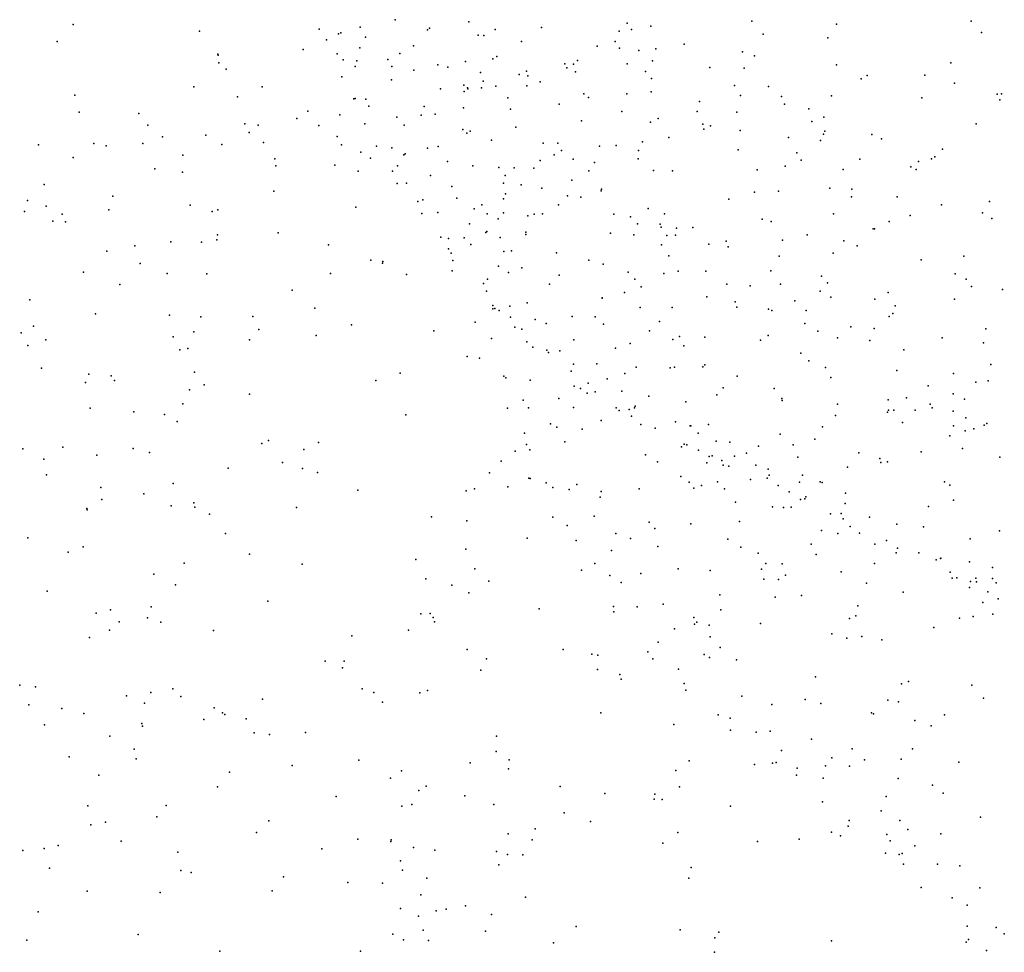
# Model space of a CAD drawing. Header units: metres. Extents: x -25 to 25, y -27.7 to 27.8.
# Tile 66 of 209: x -9 to -7.6, y -5.4 to -4. Entities that reach past the tile are written whole.
import ezdxf

# ---------------------------------------------------------------- set-up
doc = ezdxf.new("R2010")
doc.units = ezdxf.units.M

msp = doc.modelspace()

# ---------------------------------------------------------------- linework, layer by layer
for p in [(-8.4467, -4.012, -5.8286), (-8.9086, -4.0189, 4.5829), (-8.5558, -4.0254, -6.2968), (-8.4968, -4.0229, 16.5484), (-8.4004, -4.0265, 2.7581), (-8.3974, -4.0244, -7.1409), (-8.3408, -4.0152, -5.6022), (-8.303, -4.026, -5.5147), (-8.2367, -4.0231, -5.3434), (-8.1138, -4.0168, 22.0041), (-8.1075, -4.0263, 9.7975), (-8.0798, -4.0211, -7.6859), (-7.9351, -4.0142, -4.7295), (-7.8136, -4.0183, 9.1119), (-7.6203, -4.014, 24.8462), (-8.7277, -4.0286, 10.25), (-8.5453, -4.0408, -6.4397), (-8.5282, -4.0323, 4.6841), (-8.5247, -4.031, -5.0799), (-8.4892, -4.0373, -6.79), (-8.3274, -4.034, 4.1275), (-8.3195, -4.0347, 10.5472), (-8.1251, -4.0287, 21.3516), (-7.9184, -4.0328, -7.8212), (-7.8258, -4.0381, -0.4004), (-7.6053, -4.0305, -4.4303), (-8.9319, -4.0431, -5.0637), (-8.5785, -4.055, 9.3821), (-8.4975, -4.0524, -6.7112), (-8.4202, -4.0497, -7.0261), (-8.2656, -4.0433, -7.4359), (-8.1568, -4.0499, -5.0408), (-8.1309, -4.0433, -4.9685), (-8.1248, -4.0528, 16.9542), (-8.0726, -4.0538, 21.851), (-8.0322, -4.047, 5.9012), (-8.7014, -4.0613, -4.9782), (-8.7007, -4.0631, 2.7288), (-8.5301, -4.061, -6.1599), (-8.4401, -4.0607, -6.9377), (-8.3066, -4.0682, 4.4888), (-8.301, -4.065, 3.1864), (-8.0972, -4.056, -0.0784), (-7.9482, -4.0582, 23.102), (-7.931, -4.064, 20.7347), (-8.6998, -4.0737, 16.2031), (-8.6894, -4.0828, 9.8865), (-8.5212, -4.0698, -6.4989), (-8.5039, -4.0794, -6.59), (-8.5019, -4.0709, -6.0209), (-8.457, -4.0692, -5.9147), (-8.4513, -4.0791, 10.6469), (-8.3857, -4.0767, -5.1968), (-8.3709, -4.0802, -5.717), (-8.3456, -4.0719, -5.6514), (-8.2031, -4.0753, 0.0685), (-8.2006, -4.0809, -5.1298), (-8.1909, -4.0757, 15.7514), (-8.185, -4.0705, 22.4473), (-8.114, -4.0755, 5.7318), (-8.0772, -4.0711, 22.2321), (-7.9952, -4.0805, 21.1691), (-7.9457, -4.0815, -4.7026), (-7.8133, -4.0768, -5.8349), (-7.6494, -4.074, -7.9539), (-8.523, -4.0942, -6.2743), (-8.42, -4.0844, 15.4344), (-8.3243, -4.0878, 3.4926), (-8.2688, -4.0907, -7.3816), (-8.2582, -4.0858, -5.3718), (-8.2565, -4.0924, -5.2918), (-8.1877, -4.0867, 22.8991), (-8.0876, -4.0865, -7.6281), (-8.0787, -4.0964, 20.7803), (-7.7782, -4.097, -4.5556), (-7.7692, -4.0923, -7.8865), (-7.6865, -4.0914, 17.1781), (-8.7357, -4.1084, 4.7762), (-8.6375, -4.1083, 9.6895), (-8.452, -4.0984, -6.8113), (-8.3818, -4.1112, 4.7621), (-8.3484, -4.1062, 5.8924), (-8.3427, -4.1096, -7.2179), (-8.3423, -4.1111, 0.1919), (-8.323, -4.1099, 15.5739), (-8.3206, -4.1002, -5.5781), (-8.3024, -4.1076, 3.662), (-8.2579, -4.1068, 6.0568), (-8.2388, -4.1011, -5.2214), (-7.9599, -4.1063, -6.3317), (-7.9111, -4.108, -7.7794), (-7.6443, -4.1031, -0.4115), (-8.9065, -4.1205, 10.6943), (-8.6729, -4.1225, 20.5877), (-8.5062, -4.1256, -6.3645), (-8.5039, -4.1253, -6.4444), (-8.3478, -4.1149, 20.6982), (-8.285, -4.1242, 3.3401), (-8.1759, -4.1186, -4.9999), (-8.1694, -4.1235, 1.0139), (-8.1143, -4.1182, 22.7243), (-8.0792, -4.1157, 15.8513), (-7.9513, -4.1208, -5.9103), (-7.8923, -4.122, -4.629), (-7.8208, -4.1215, 22.91), (-7.691, -4.1241, -4.476), (-7.583, -4.1191, -4.391), (-7.5766, -4.1186, -7.9642), (-8.4886, -4.126, -6.1013), (-8.4845, -4.1363, -6.524), (-8.405, -4.1368, -5.8751), (-8.3487, -4.1383, 0.924), (-8.2113, -4.1331, 3.0767), (-8.0099, -4.1296, 22.8376), (-7.888, -4.1331, 17.0436), (-7.8531, -4.1397, -7.8042), (-7.5792, -4.1268, -5.2453), (-8.9, -4.1445, 2.807), (-8.8146, -4.1466, 10.3385), (-8.572, -4.1433, 2.6573), (-8.5262, -4.1485, 6.0491), (-8.4445, -4.152, -6.7165), (-8.4096, -4.1489, -6.8803), (-8.3893, -4.1475, -6.9688), (-8.2811, -4.1404, -7.3095), (-8.1216, -4.1439, -4.8782), (-8.0691, -4.1539, -7.5979), (-8.0132, -4.1438, 22.5572), (-7.9563, -4.1448, 21.7871), (-7.8316, -4.1521, -5.3383), (-8.8016, -4.1632, 10.8494), (-8.6622, -4.1615, 9.0215), (-8.6431, -4.1633, -5.0969), (-8.588, -4.154, 5.819), (-8.5562, -4.1638, 0.3276), (-8.4901, -4.1615, -6.2764), (-8.4336, -4.1635, -5.9769), (-8.2735, -4.1664, -5.2602), (-8.1793, -4.1571, 10.4853), (-8.0804, -4.1593, -6.1321), (-8.0051, -4.1619, 6.1838), (-7.9944, -4.1642, 8.8508), (-7.9941, -4.1645, 20.9687), (-7.849, -4.1582, 9.2313), (-7.6132, -4.1616, 22.68), (-8.7804, -4.1802, 6.0574), (-8.7185, -4.1776, 0.7419), (-8.6561, -4.174, 15.1803), (-8.5298, -4.1795, 5.6195), (-8.3497, -4.1698, 5.4851), (-8.344, -4.1747, -5.7076), (-8.3391, -4.1719, -7.1426), (-8.0542, -4.1813, 5.4692), (-8.0038, -4.1691, -4.7034), (-7.9517, -4.1711, 9.4594), (-7.8821, -4.1813, 5.7828), (-7.8319, -4.1764, 22.3563), (-7.83, -4.1719, 22.56), (-7.7625, -4.1766, -7.8434), (-8.9583, -4.1917, 4.7504), (-8.8793, -4.1899, 5.9342), (-8.8612, -4.1929, 4.8781), (-8.8087, -4.1898, 5.7884), (-8.6954, -4.1911, 4.9477), (-8.6358, -4.1884, 9.4999), (-8.5238, -4.1918, 5.0199), (-8.4733, -4.1933, -6.3762), (-8.4514, -4.1961, -6.1069), (-8.3848, -4.1938, 16.6865), (-8.3084, -4.1849, 4.9361), (-8.2345, -4.1891, -7.3393), (-8.2132, -4.1893, 4.1065), (-8.1536, -4.1933, 9.981), (-8.1296, -4.1926, 16.8887), (-8.0916, -4.1871, -4.8026), (-7.8362, -4.1856, 21.1062), (-7.7488, -4.1832, -4.508), (-8.9089, -4.2097, 10.985), (-8.7515, -4.2065, 5.641), (-8.4959, -4.2023, 16.5498), (-8.4341, -4.206, 6.2131), (-8.4324, -4.2043, -6.0387), (-8.4005, -4.1966, -6.814), (-8.2187, -4.2058, 6.2278), (-8.2079, -4.1998, 3.9281), (-8.0976, -4.1999, -7.5322), (-7.9545, -4.1987, 5.6043), (-7.8703, -4.203, -7.7445), (-7.6725, -4.209, -4.4405), (-7.6611, -4.1976, 22.3833), (-8.6194, -4.2116, 6.2281), (-8.6179, -4.2216, 5.3847), (-8.5331, -4.221, -5.1892), (-8.4821, -4.2107, 5.2441), (-8.4434, -4.2219, -6.5242), (-8.3717, -4.2157, -5.8297), (-8.3352, -4.2218, -7.0793), (-8.298, -4.2239, -7.1659), (-8.2385, -4.2139, -5.039), (-8.1913, -4.2121, 4.6413), (-8.1607, -4.2171, 5.2266), (-8.0979, -4.2116, -5.9065), (-7.8869, -4.2224, 1.1934), (-7.8641, -4.2135, 21.2683), (-7.7797, -4.2122, -0.3652), (-7.7069, -4.2231, 21.9669), (-7.6957, -4.2157, -6.7558), (-7.6773, -4.2117, 21.0343), (-8.7917, -4.2262, -5.1512), (-8.752, -4.231, 5.09), (-8.4998, -4.2293, 0.8713), (-8.4505, -4.2296, -6.1898), (-8.3958, -4.2357, -6.7456), (-8.2889, -4.2354, -5.2354), (-8.2761, -4.2247, -5.136), (-8.2476, -4.2253, -7.2746), (-8.169, -4.2287, -7.3962), (-8.0761, -4.2282, -4.7396), (-8.0487, -4.229, 9.7066), (-7.9272, -4.2274, -5.6656), (-7.8038, -4.2268, 21.7959), (-7.6992, -4.2268, 20.8403), (-8.9503, -4.2485, 15.9427), (-8.4438, -4.2472, -6.3247), (-8.4303, -4.2467, 10.7596), (-8.3652, -4.2513, -6.8653), (-8.2913, -4.2466, 2.6437), (-8.2661, -4.249, 20.836), (-8.1934, -4.2423, 3.575), (-8.8519, -4.2652, 16.064), (-8.6209, -4.2581, 10.813), (-8.2886, -4.2619, -5.4034), (-8.2364, -4.2538, 8.8537), (-8.1994, -4.2649, -4.9042), (-8.1801, -4.2666, -7.3297), (-8.1513, -4.2577, 4.3425), (-8.1506, -4.2551, -5.4196), (-7.9309, -4.2595, -7.6455), (-7.8968, -4.2582, 16.0372), (-7.823, -4.2539, -4.5392), (-7.7919, -4.2662, -7.7573), (-7.7913, -4.2554, -5.4623), (-7.7263, -4.2664, 17.0249), (-8.9741, -4.2714, -5.3094), (-8.9475, -4.2798, 5.0223), (-8.7409, -4.2784, 16.2222), (-8.4142, -4.2729, 0.1064), (-8.407, -4.2705, 8.8576), (-8.3584, -4.2682, -5.8966), (-8.3225, -4.2778, -5.342), (-8.2914, -4.2692, -5.484), (-8.2121, -4.2778, -6.2748), (-7.9679, -4.2696, -4.6283), (-7.6629, -4.2776, -4.4276), (-7.594, -4.273, -5.5007), (-8.9785, -4.2875, 5.5095), (-8.9247, -4.291, 20.5419), (-8.8574, -4.2847, 5.3624), (-8.7091, -4.2872, 9.1744), (-8.7011, -4.2849, 6.3371), (-8.503, -4.2812, 15.2553), (-8.4082, -4.29, -6.4459), (-8.3856, -4.2887, -6.5871), (-8.3334, -4.2832, 6.3201), (-8.3148, -4.2907, -6.9434), (-8.2912, -4.289, -5.1854), (-8.2565, -4.2936, 15.5357), (-8.2474, -4.2911, -7.1562), (-8.2354, -4.2904, -0.0296), (-8.1327, -4.291, 10.3682), (-8.1089, -4.2951, -4.7635), (-8.0836, -4.2829, -5.5806), (-8.0601, -4.2907, -0.2005), (-7.8178, -4.2904, 5.6527), (-7.7078, -4.2929, -7.7832), (-7.6038, -4.2894, -7.835), (-8.938, -4.301, 6.2306), (-8.9197, -4.3021, 0.7268), (-8.3398, -4.3048, -6.1622), (-8.2989, -4.2979, -5.7071), (-8.0988, -4.3049, -6.4831), (-8.0666, -4.3054, -7.4456), (-7.9202, -4.2981, 9.0121), (-7.9073, -4.3016, -4.5873), (-7.738, -4.3016, 21.4159), (-7.5906, -4.2975, -6.8512), (-8.7018, -4.3209, 9.652), (-8.6144, -4.318, 20.6812), (-8.3166, -4.3173, -5.8484), (-8.3151, -4.3162, -6.8531), (-8.2591, -4.3201, -5.0337), (-8.259, -4.3168, -5.6533), (-8.1379, -4.3185, 1.0821), (-8.1042, -4.3208, 2.7005), (-8.065, -4.3099, 8.9016), (-8.0569, -4.3218, 4.6935), (-8.0442, -4.3212, -4.6844), (-8.0432, -4.3112, 4.9804), (-8.0197, -4.3102, 6.354), (-7.8553, -4.3207, 5.4762), (-7.7609, -4.3122, -4.4916), (-7.7587, -4.3123, 5.8811), (-8.8203, -4.3365, 15.0952), (-8.7684, -4.331, 0.3863), (-8.7247, -4.3313, 9.8344), (-8.7024, -4.3279, 9.3828), (-8.5422, -4.335, 2.5959), (-8.381, -4.3241, -6.2066), (-8.3701, -4.3262, -6.5167), (-8.3479, -4.3252, -6.0206), (-8.3379, -4.3348, -6.6748), (-8.2958, -4.3247, -5.3371), (-8.0644, -4.3352, 4.464), (-7.9968, -4.3343, 3.0817), (-7.9716, -4.33, -7.5396), (-7.8909, -4.3286, -7.6067), (-7.803, -4.3295, -7.6844), (-7.7836, -4.3364, 6.2994), (-8.8603, -4.344, 10.2479), (-8.3702, -4.3409, -6.3714), (-8.3662, -4.3473, -6.295), (-8.2909, -4.3446, -5.7873), (-8.28, -4.3437, -5.4415), (-8.2154, -4.3467, -4.9015), (-8.0538, -4.3511, 4.0049), (-7.969, -4.3379, 9.5391), (-7.8958, -4.3512, 16.1853), (-7.8184, -4.3469, 1.3105), (-7.6306, -4.3514, 21.5377), (-8.8126, -4.3619, 2.7285), (-8.4818, -4.3573, 6.4124), (-8.465, -4.3614, -5.3529), (-8.4646, -4.3592, -5.8731), (-8.3639, -4.3576, -5.4859), (-8.2982, -4.3657, -5.1326), (-8.1688, -4.3573, -7.1974), (-8.1481, -4.3629, 16.8201), (-7.6919, -4.3564, -7.7336), (-8.8941, -4.3745, 0.5141), (-8.7739, -4.3763, 20.5999), (-8.7171, -4.3769, 6.4674), (-8.5395, -4.3763, -6.2222), (-8.4306, -4.3776, 16.6239), (-8.3649, -4.3723, -0.0013), (-8.2841, -4.3748, -6.7886), (-8.265, -4.3681, -6.8832), (-8.2115, -4.3787, -7.0584), (-8.1125, -4.3743, 9.9661), (-8.0613, -4.3763, -7.3492), (-8.0406, -4.3727, 3.4544), (-8.0008, -4.3731, -4.637), (-7.9078, -4.3723, 2.7937), (-7.6432, -4.3767, -0.188), (-8.842, -4.3918, 8.9509), (-8.32, -4.3905, -6.1674), (-8.3141, -4.3843, -6.0809), (-8.2254, -4.3915, -6.9552), (-8.1026, -4.3842, 15.8981), (-7.9708, -4.3916, 3.757), (-7.9371, -4.3941, -7.4952), (-7.8937, -4.3915, 6.4376), (-7.835, -4.3802, -7.6013), (-7.8261, -4.3895, -4.5251), (-7.6273, -4.3843, 16.9964), (-8.5946, -4.4, 16.4282), (-8.3158, -4.4016, 6.4517), (-8.1175, -4.4033, 10.1575), (-8.0937, -4.3956, -7.2681), (-7.8369, -4.4015, -0.1383), (-7.7392, -4.4037, -4.4662), (-7.6197, -4.3947, -7.733), (-7.5753, -4.3991, 20.9068), (-8.9708, -4.414, -5.4336), (-8.3064, -4.4223, -6.3527), (-8.2573, -4.4184, -5.8531), (-8.1496, -4.4113, 6.4685), (-8.1496, -4.4115, -7.1324), (-7.9996, -4.4098, -7.3855), (-7.9589, -4.4171, 4.1343), (-7.873, -4.4154, 4.784), (-7.8217, -4.4101, 20.9752), (-7.7583, -4.4131, -7.6375), (-7.6439, -4.4132, -4.4039), (-8.8768, -4.4339, 16.1112), (-8.7703, -4.4359, 9.9727), (-8.5619, -4.426, 6.5562), (-8.3065, -4.4271, -5.2456), (-8.3038, -4.4264, -6.2347), (-8.2975, -4.4293, -6.4621), (-8.282, -4.4231, -6.6267), (-8.0952, -4.425, -4.7109), (-8.0492, -4.4248, -6.6543), (-7.9562, -4.4246, 2.6434), (-7.9109, -4.4274, 3.924), (-7.906, -4.4295, -4.5655), (-7.857, -4.4295, 3.2629), (-7.7328, -4.4335, 16.3943), (-7.7293, -4.4228, 5.3774), (-8.7258, -4.4382, -5.9291), (-8.6508, -4.4381, -5.3344), (-8.5092, -4.4501, 20.8019), (-8.3318, -4.4461, 10.7877), (-8.281, -4.4388, -6.5369), (-8.246, -4.4424, -5.6567), (-8.2301, -4.4481, -6.7652), (-8.1926, -4.4379, 15.6182), (-8.1597, -4.4382, -7.0417), (-8.1477, -4.4489, -4.7723), (-8.0674, -4.4452, -0.0931), (-7.8589, -4.4478, -7.507), (-7.7378, -4.4381, 5.0869), (-8.9834, -4.4614, 0.8732), (-8.9658, -4.452, -5.7836), (-8.7358, -4.4598, 8.8128), (-8.6425, -4.4564, 2.6072), (-8.391, -4.4583, 8.9009), (-8.2748, -4.4531, -6.165), (-8.2649, -4.4563, -5.5147), (-8.0818, -4.4586, -7.1679), (-7.84, -4.4591, 0.028), (-7.7928, -4.4526, 3.1131), (-7.7592, -4.4553, 16.9012), (-7.5991, -4.4555, -7.6808), (-8.948, -4.4714, 10.356), (-8.7652, -4.4673, 0.2831), (-8.6557, -4.4713, 15.1357), (-8.5603, -4.4654, -5.5908), (-8.3085, -4.4694, -5.1783), (-8.2579, -4.4744, -6.3453), (-8.1902, -4.4712, -6.8257), (-8.1096, -4.4766, 8.9734), (-8.0483, -4.471, 9.8313), (-8.0388, -4.4668, 10.6061), (-8.0023, -4.4676, -7.3014), (-7.9223, -4.4721, 1.2987), (-7.9115, -4.4652, 9.3963), (-7.8118, -4.4688, 3.546), (-7.7655, -4.4725, 6.3919), (-7.6618, -4.4685, 5.5841), (-7.6026, -4.4757, 16.4757), (-8.9739, -4.4798, 6.3906), (-8.7558, -4.4859, 16.2674), (-8.7442, -4.484, -6.4461), (-8.2492, -4.482, -6.4313), (-8.2292, -4.4863, -6.0558), (-8.2267, -4.4896, -6.5562), (-8.2102, -4.4871, -6.6861), (-8.1306, -4.4833, -6.9761), (-8.0325, -4.4799, -7.2158), (-7.8646, -4.4906, -4.5477), (-7.7168, -4.4858, -4.4511), (-8.3436, -4.4953, 6.5991), (-8.3255, -4.4977, 16.7169), (-8.191, -4.5063, -5.8612), (-8.1571, -4.506, 10.7595), (-7.853, -4.5016, -6.83), (-7.5921, -4.5068, -7.6291), (-8.9544, -4.5122, -6.4675), (-8.8864, -4.5206, 9.0907), (-8.7348, -4.5176, -5.556), (-8.4395, -4.5192, 15.2783), (-8.1941, -4.5164, -5.7367), (-8.1172, -4.5199, -6.8418), (-8.101, -4.5108, 0.0488), (-8.0521, -4.5118, -7.1077), (-8.0459, -4.5108, 10.3443), (-8.0054, -4.5102, -4.6421), (-8.0023, -4.5074, 16.3593), (-7.8291, -4.511, 4.1367), (-7.7269, -4.5156, -7.5424), (-7.6457, -4.5199, -7.5843), (-8.8911, -4.5329, 20.5362), (-8.8541, -4.5229, 6.587), (-8.8494, -4.5296, 15.0043), (-8.4745, -4.53, 10.8469), (-8.2908, -4.5238, -5.1131), (-8.2878, -4.5258, -5.2578), (-8.2531, -4.5292, 0.0212), (-8.1699, -4.5336, -6.0094), (-8.1425, -4.5275, -6.7172), (-7.9561, -4.5236, -7.2634), (-7.8215, -4.5257, -7.4354), (-7.6135, -4.532, -4.3908), (-7.5958, -4.5305, 4.8236), (-8.742, -4.5431, 11.006), (-8.7208, -4.5358, 0.9055), (-8.6557, -4.5495, -6.5625), (-8.1898, -4.538, -6.2593), (-8.1806, -4.5412, -6.444), (-8.171, -4.5479, -6.1917), (-8.1599, -4.5461, -6.0805), (-8.1216, -4.545, -4.7709), (-7.976, -4.5405, -7.1931), (-7.9028, -4.5414, -4.5787), (-7.6817, -4.5375, 2.8975), (-7.6461, -4.5487, 3.6066), (-8.7512, -4.5634, 9.6857), (-8.263, -4.5578, -5.4042), (-8.2118, -4.5557, -4.9034), (-8.0825, -4.5522, -6.7741), (-8.0294, -4.5606, -7.0114), (-7.985, -4.5504, 9.6863), (-7.892, -4.5555, 9.2166), (-7.8914, -4.5587, -7.2882), (-7.7393, -4.5577, 0.2711), (-7.7131, -4.5548, 2.7013), (-7.6791, -4.5636, -4.4402), (-7.6295, -4.5564, 3.3409), (-8.8845, -4.5697, 0.3783), (-8.8216, -4.5747, 2.6959), (-8.2853, -4.5697, -5.1935), (-8.2556, -4.5691, -5.0181), (-8.1907, -4.5685, -5.5971), (-8.1296, -4.5689, -6.4016), (-8.1252, -4.573, -5.8153), (-8.1111, -4.5714, -6.5052), (-8.1034, -4.5688, -5.9111), (-8.1025, -4.5665, -6.6592), (-7.8119, -4.5638, 1.5001), (-7.74, -4.5751, 2.5076), (-7.7386, -4.5725, 16.5913), (-7.7313, -4.5724, -7.4571), (-7.7007, -4.5723, 4.3631), (-7.6762, -4.5689, 3.9652), (-7.6461, -4.5739, 4.5329), (-8.7778, -4.5785, 9.4681), (-8.7595, -4.5885, 6.6996), (-8.4315, -4.5793, 20.8698), (-8.151, -4.5872, -5.6893), (-8.1074, -4.5812, -6.3187), (-8.0442, -4.5892, 10.1254), (-7.8148, -4.5801, -7.3486), (-7.7186, -4.5903, 6.2944), (-7.6278, -4.5836, 3.0716), (-7.5979, -4.5913, 5.9342), (-8.261, -4.6052, -5.3357), (-8.2236, -4.592, 1.0948), (-8.2146, -4.5966, 15.7447), (-8.1782, -4.5996, 16.7715), (-8.0942, -4.5929, -6.1382), (-8.0738, -4.5982, -6.0249), (-8.0235, -4.5948, -6.7704), (-8.0225, -4.595, -6.8353), (-8.012, -4.6052, 1.2739), (-7.9973, -4.5929, -4.6541), (-7.8335, -4.5965, 2.3783), (-7.6455, -4.5947, 6.1016), (-7.629, -4.602, 2.3597), (-7.6162, -4.5991, -7.516), (-7.6016, -4.5938, 3.8294), (-8.6284, -4.6158, 8.8336), (-8.5567, -4.6187, 2.5336), (-8.2031, -4.618, -5.5034), (-7.986, -4.6167, 21.0106), (-7.9665, -4.6184, -6.9587), (-7.8943, -4.6067, 9.5195), (-7.8445, -4.6139, 6.4863), (-7.6506, -4.6093, 1.9108), (-8.9809, -4.6278, 10.3761), (-8.9238, -4.6256, 0.9428), (-8.8225, -4.6272, -6.6438), (-8.799, -4.633, 9.9902), (-8.6382, -4.6203, 16.4248), (-8.5779, -4.6288, 15.1372), (-8.2744, -4.6313, -5.1369), (-8.2581, -4.6218, 16.0266), (-8.2533, -4.6294, 15.5419), (-8.036, -4.6248, -6.1151), (-8.0322, -4.6212, -6.2839), (-8.0283, -4.6223, -5.9568), (-8.0113, -4.6299, -6.4488), (-7.9426, -4.634, 0.3218), (-7.9253, -4.6238, -7.0615), (-7.8754, -4.6221, -7.1643), (-7.7813, -4.6334, 2.2078), (-7.6918, -4.6321, -4.465), (-7.6327, -4.6273, -7.4529), (-8.9509, -4.6427, 6.516), (-8.8749, -4.6369, 9.2819), (-8.6082, -4.6474, 6.8096), (-8.2945, -4.6454, 0.121), (-8.0876, -4.6363, -5.7806), (-8.0703, -4.6466, -4.7359), (-7.9993, -4.6478, -6.0392), (-7.9962, -4.6389, 9.094), (-7.9918, -4.6381, -6.5196), (-7.978, -4.6447, -6.6066), (-7.9597, -4.6386, -6.8541), (-7.8689, -4.6396, 9.3473), (-7.7513, -4.6416, 1.7753), (-7.7497, -4.6474, -4.511), (-7.7403, -4.6467, -7.3188), (-7.5788, -4.6398, 2.6733), (-8.6864, -4.6556, 15.0235), (-8.5798, -4.6559, 10.953), (-8.5583, -4.6617, -6.7019), (-8.3115, -4.6624, 6.7499), (-7.976, -4.6512, -6.2443), (-7.9679, -4.6527, -6.3736), (-7.9293, -4.6511, 1.4115), (-7.9114, -4.657, -6.9035), (-7.7974, -4.6542, -7.2048), (-8.9469, -4.6651, 9.1479), (-8.255, -4.6698, 16.2417), (-8.2532, -4.6702, -5.257), (-8.0369, -4.6678, -5.8458), (-8.025, -4.6759, 16.6051), (-7.9841, -4.675, 9.8261), (-7.9369, -4.672, -6.1379), (-7.9129, -4.6699, -6.6914), (-7.9101, -4.6658, -6.7941), (-7.8667, -4.6759, -6.9545), (-7.8624, -4.6655, -7.0312), (-7.8369, -4.6753, 1.6462), (-7.8338, -4.6763, -4.5711), (-7.6583, -4.6751, -7.35), (-8.8689, -4.6834, 10.1626), (-8.7651, -4.6775, 8.7792), (-8.5004, -4.6873, 0.081), (-8.345, -4.6882, 15.3615), (-8.3328, -4.6853, 20.9351), (-8.2851, -4.6825, 8.9635), (-8.23, -4.6767, -5.0419), (-8.2203, -4.6834, -5.3877), (-8.1968, -4.6863, -4.9518), (-8.186, -4.6792, -5.4728), (-8.1513, -4.6889, -4.8839), (-8.0966, -4.6854, -5.6834), (-8.0179, -4.6842, -4.7027), (-8.0072, -4.6803, 10.4199), (-7.9741, -4.6853, 16.7569), (-7.8972, -4.6805, -6.4048), (-7.8815, -4.6894, -6.3353), (-7.6506, -4.6799, -6.9719), (-8.8676, -4.7006, 6.6389), (-8.8073, -4.6926, 16.3044), (-8.1525, -4.6972, 10.8055), (-7.9582, -4.7042, -4.6653), (-7.865, -4.7006, -6.2189), (-7.8589, -4.6995, -6.4901), (-7.8576, -4.6968, -6.8583), (-7.8005, -4.6915, -7.108), (-7.6456, -4.7017, -4.4549), (-8.8891, -4.7137, 0.3013), (-8.8885, -4.7155, 14.8557), (-8.7681, -4.7095, 9.7958), (-8.7356, -4.7052, 0.1665), (-8.7341, -4.7114, 20.6301), (-8.5884, -4.7122, 0.9991), (-7.9052, -4.7109, -6.0023), (-7.8895, -4.7119, 2.1221), (-7.8785, -4.7118, -6.1203), (-7.8009, -4.7062, 0.4441), (-7.6813, -4.7107, -7.2631), (-8.7131, -4.7215, -6.7432), (-8.3948, -4.7255, 2.4164), (-8.344, -4.7312, 16.6295), (-8.2206, -4.7258, -5.2296), (-8.1611, -4.7243, 2.2929), (-8.0822, -4.733, 6.6226), (-7.9525, -4.7323, -5.8906), (-7.8221, -4.7211, -6.7245), (-7.8065, -4.7205, -6.9316), (-7.8039, -4.7281, -6.4158), (-7.7661, -4.726, -4.5541), (-8.1998, -4.7381, 16.4406), (-8.0743, -4.7422, -5.6419), (-8.0224, -4.7354, -5.752), (-7.8349, -4.7453, -6.0722), (-7.7939, -4.7393, -6.7945), (-7.7267, -4.7359, -7.1288), (-7.6886, -4.7398, -4.5033), (-7.5796, -4.7456, -7.3249), (-8.9737, -4.7557, 2.7855), (-8.6904, -4.7494, 11.0243), (-8.2571, -4.756, 1.1255), (-8.1872, -4.7594, -5.0775), (-8.1301, -4.7492, -5.5159), (-8.1089, -4.7564, -4.8884), (-7.9694, -4.7574, 9.9621), (-7.8113, -4.7492, -6.9003), (-7.7803, -4.7489, -6.6453), (-7.7418, -4.7592, -6.4804), (-7.6218, -4.757, -7.2475), (-8.8946, -4.7685, 8.7015), (-8.3455, -4.7717, 15.9629), (-8.1365, -4.7738, 9.0103), (-8.0699, -4.7679, 21.0012), (-7.9505, -4.7688, -4.7033), (-7.8496, -4.7646, -5.9704), (-7.7582, -4.7646, -6.174), (-7.7259, -4.7702, -6.5795), (-8.9159, -4.776, 20.4282), (-8.6559, -4.7788, 2.4958), (-8.4172, -4.7867, 6.717), (-7.9259, -4.7777, -5.839), (-7.8424, -4.7796, -4.6269), (-7.7276, -4.7773, -6.8545), (-7.6952, -4.7769, -6.9859), (-7.6703, -4.7871, -6.4988), (-7.6642, -4.7854, -7.0749), (-7.6636, -4.785, -6.3371), (-8.7497, -4.792, 6.6923), (-8.5801, -4.7934, 8.8599), (-8.3322, -4.7999, 15.8087), (-8.1794, -4.802, -5.1758), (-8.16, -4.7924, -5.3745), (-8.0405, -4.8001, -4.837), (-7.9949, -4.8026, -6.8379), (-7.9209, -4.8007, 6.3815), (-7.9149, -4.7923, 1.5732), (-7.8915, -4.7931, 1.9302), (-7.7589, -4.7925, -6.0482), (-7.6226, -4.79, -7.1438), (-7.5894, -4.7983, -4.4561), (-8.7932, -4.8077, 9.9817), (-8.4028, -4.8146, -6.7989), (-8.1389, -4.8097, -5.016), (-8.0941, -4.8067, 0.4172), (-7.9177, -4.8151, -5.7796), (-7.8966, -4.8154, -4.6916), (-7.8867, -4.8093, 9.1703), (-7.8068, -4.8045, 9.5572), (-7.6501, -4.8048, -6.6216), (-7.6476, -4.8135, -6.8223), (-7.6406, -4.8128, -6.7383), (-7.6136, -4.8137, 0.5353), (-7.5895, -4.8139, -6.4003), (-8.7619, -4.8229, 9.6876), (-8.3654, -4.8233, 0.2169), (-8.3123, -4.818, 15.6193), (-8.1226, -4.8196, -5.4317), (-7.7702, -4.8206, 6.1794), (-7.6224, -4.8269, 6.052), (-7.6209, -4.8183, -6.1479), (-7.6127, -4.8187, -7.0007), (-7.5843, -4.8204, -6.4969), (-8.9462, -4.8323, 1.1226), (-8.3409, -4.8345, 16.3497), (-7.9807, -4.8374, -5.6683), (-7.9016, -4.8407, 21.0028), (-7.8637, -4.8382, -5.8224), (-7.7175, -4.8337, -5.98), (-7.5962, -4.8329, -6.9272), (-7.5812, -4.8432, -6.7864), (-8.8553, -4.8588, 16.3891), (-8.7967, -4.8547, 2.5297), (-8.6295, -4.8463, 16.5511), (-8.2402, -4.8573, 0.3508), (-8.1332, -4.8539, -5.3213), (-8.0995, -4.8545, -4.978), (-8.0622, -4.8507, -4.9038), (-7.9795, -4.8589, 10.2002), (-7.7826, -4.8531, -5.8891), (-7.6034, -4.8484, -6.0561), (-8.8758, -4.8638, 0.2209), (-8.8022, -4.8705, 9.4743), (-8.4098, -4.8648, 16.1107), (-8.3967, -4.8643, 10.9657), (-8.3922, -4.8701, 20.8668), (-8.1331, -4.8619, -5.1053), (-8.0179, -4.8697, 9.072), (-7.7946, -4.8713, 0.5863), (-7.7856, -4.8676, 9.3018), (-7.6369, -4.8711, -4.5241), (-7.6172, -4.8687, -5.9865), (-7.5889, -4.8651, -6.9963), (-8.8566, -4.8882, 11.1294), (-8.8427, -4.8761, -6.861), (-8.783, -4.8765, 8.748), (-8.4276, -4.8883, 15.1964), (-8.3904, -4.8761, 2.3254), (-8.0457, -4.8862, 1.3938), (-8.0172, -4.8797, 10.5766), (-8.0137, -4.8765, -5.5631), (-7.996, -4.881, -4.8482), (-7.9226, -4.8787, -5.682), (-7.6736, -4.8842, -5.9229), (-8.8851, -4.8985, 14.5589), (-8.7075, -4.8887, 14.7793), (-8.5091, -4.896, 13.7992), (-7.9948, -4.8977, 10.3601), (-7.8201, -4.8935, 9.7188), (-7.7987, -4.8994, -4.6755), (-7.7769, -4.8971, -5.8293), (-7.7485, -4.9018, 21.0107), (-8.3434, -4.9157, 15.3431), (-8.2058, -4.9159, 2.1922), (-8.0693, -4.9055, -5.0241), (-7.9801, -4.9131, 1.8783), (-8.3156, -4.929, 8.9668), (-8.1645, -4.9225, 20.9504), (-8.1559, -4.9238, 10.8241), (-8.0841, -4.919, -5.1189), (-8.077, -4.9292, -5.2135), (-8.0031, -4.9231, -4.9111), (-7.9955, -4.9273, -5.5005), (-7.9567, -4.9306, -5.5648), (-8.547, -4.9327, 0.1927), (-8.5221, -4.9421, 15.0192), (-8.5199, -4.9327, -6.8854), (-8.1563, -4.9446, 0.464), (-8.04, -4.9442, -5.3814), (-8.324, -4.9456, 16.5297), (-8.1242, -4.9517, 6.442), (-8.1224, -4.9585, 2.0488), (-7.8436, -4.9553, 6.1195), (-8.9855, -4.9672, 1.2857), (-8.9627, -4.9693, 16.4169), (-8.7658, -4.9722, 9.6289), (-8.4941, -4.9724, 20.754), (-8.0319, -4.9646, -5.3072), (-7.7203, -4.9651, -4.6693), (-7.71, -4.962, -5.8054), (-7.619, -4.9669, -4.5793), (-8.8324, -4.9825, 14.342), (-8.7971, -4.9776, 14.0527), (-8.7541, -4.9833, 9.837), (-8.6372, -4.987, 1.1966), (-8.4772, -4.9777, 14.015), (-8.4111, -4.9779, 16.2967), (-8.4003, -4.9745, 0.2858), (-8.0296, -4.974, -5.1284), (-7.9494, -4.9826, -6.8441), (-7.8584, -4.9875, -4.8371), (-7.6025, -4.9858, 5.9554), (-8.9722, -4.9954, 14.2158), (-8.9252, -5.0007, 13.7108), (-8.8065, -4.9929, 10.086), (-8.7064, -4.9995, 16.5662), (-8.465, -4.9916, 16.6028), (-7.9064, -4.9946, -5.5216), (-7.8361, -4.9932, -5.6245), (-7.7396, -4.9886, 0.7065), (-7.7242, -4.9911, 9.5811), (-8.8936, -5.0077, 9.3063), (-8.6943, -5.0065, 6.5635), (-8.691, -5.0093, 0.1916), (-8.6603, -5.0153, 14.5984), (-8.1516, -5.0069, 1.3464), (-7.983, -5.0095, -5.357), (-7.9658, -5.0143, -5.0661), (-7.7634, -5.0068, -5.6931), (-7.7602, -5.0083, -4.7614), (-7.6582, -5.0095, -6.9345), (-8.9497, -5.0241, 0.2359), (-8.8102, -5.0219, 2.3688), (-8.8094, -5.026, 9.4488), (-8.7215, -5.0162, 8.7756), (-8.0466, -5.0237, 1.5985), (-7.7012, -5.0175, -5.7352), (-7.6776, -5.0254, -4.678), (-8.8562, -5.0403, 16.5437), (-8.6492, -5.0355, 14.3939), (-8.6269, -5.0379, -6.9873), (-8.5756, -5.035, 11.0435), (-8.3015, -5.0404, 2.1234), (-7.9654, -5.0318, -5.2653), (-7.9285, -5.0345, -5.4057), (-7.9085, -5.0331, 10.0255), (-7.8491, -5.0446, -4.9158), (-8.9144, -5.0698, 11.0929), (-8.8212, -5.059, 20.3607), (-8.3016, -5.0621, 13.8904), (-7.8925, -5.061, -5.0499), (-7.8199, -5.0715, -5.5087), (-7.7911, -5.0583, -4.8731), (-7.7045, -5.0585, 9.2865), (-8.8186, -5.0728, -7.0439), (-8.5947, -5.0825, 2.2034), (-8.4989, -5.0745, 6.5073), (-8.3392, -5.0784, 6.4685), (-8.283, -5.074, 0.4367), (-8.0248, -5.0754, 9.0517), (-7.9309, -5.0809, 0.7892), (-7.9053, -5.0791, -5.2202), (-7.8999, -5.0779, -5.3171), (-7.8698, -5.0861, 20.9529), (-7.829, -5.083, 6.0074), (-7.7948, -5.0833, 0.8784), (-7.7732, -5.0742, -5.583), (-7.7204, -5.0732, -5.6365), (-7.638, -5.0773, -5.7059), (-8.8717, -5.0961, 6.4219), (-8.6842, -5.0919, 13.6282), (-8.4532, -5.1005, -6.98), (-8.4375, -5.0899, 15.9375), (-8.2841, -5.0871, 20.818), (-8.044, -5.0894, 6.1943), (-7.8706, -5.0964, -5.1145), (-7.8323, -5.1005, 1.0393), (-8.7017, -5.1128, 1.3543), (-8.4023, -5.1121, 10.9836), (-8.21, -5.1123, 1.9281), (-8.0387, -5.1128, 1.0698), (-7.7249, -5.1012, -4.8496), (-7.6757, -5.1106, -4.7865), (-8.5316, -5.127, 14.4424), (-8.4128, -5.118, 20.7308), (-8.3467, -5.1257, 15.6346), (-8.146, -5.1225, 1.7274), (-8.0742, -5.1236, 0.8617), (-7.7421, -5.1266, -5.5258), (-7.6605, -5.1218, -5.6331), (-8.8875, -5.14, 20.1971), (-8.7752, -5.1397, 2.1846), (-8.4369, -5.1409, 14.2575), (-8.423, -5.1383, 2.0497), (-8.3051, -5.1381, 8.9857), (-8.075, -5.1308, 10.6046), (-8.0634, -5.131, 1.2478), (-7.9654, -5.1405, 10.1671), (-7.8333, -5.1346, -5.2435), (-8.7885, -5.1561, 10.0626), (-8.2041, -5.1501, 0.6205), (-7.7492, -5.1472, -4.9725), (-7.6067, -5.1564, -4.7402), (-8.8832, -5.1676, 8.6232), (-8.8626, -5.1635, 13.5633), (-8.6282, -5.1616, 8.8314), (-8.1665, -5.1628, 1.3754), (-7.7968, -5.1693, -5.1631), (-7.7954, -5.1613, -5.3346), (-7.7226, -5.1613, -6.848), (-8.6457, -5.1787, 0.2223), (-8.2846, -5.1805, 13.7499), (-8.2456, -5.1734, 6.3591), (-8.0412, -5.1786, 20.8528), (-7.8204, -5.1778, 1.3222), (-7.8076, -5.1832, 9.6908), (-7.7414, -5.1814, -5.0481), (-7.7108, -5.1741, -5.4845), (-7.6639, -5.1805, -5.5535), (-8.9303, -5.1971, 10.2993), (-8.8397, -5.191, 9.4285), (-8.5004, -5.1882, 1.3559), (-8.4528, -5.1916, 16.2291), (-8.4523, -5.1891, 16.0578), (-8.2499, -5.189, 0.9131), (-8.0628, -5.194, -6.8593), (-7.9267, -5.1916, 9.9503), (-7.8669, -5.1882, 9.1554), (-7.7362, -5.1903, 9.4958), (-7.7008, -5.1978, -4.9702), (-8.981, -5.2041, 6.303), (-8.9506, -5.2012, 2.1316), (-8.7588, -5.2069, -7.2082), (-8.5519, -5.202, 11.0112), (-8.4205, -5.2, 0.3789), (-8.3898, -5.2039, 15.0098), (-8.3012, -5.2056, 1.066), (-8.2854, -5.2102, 15.2558), (-8.2637, -5.2103, 14.0876), (-7.7429, -5.2082, -5.2869), (-7.7234, -5.2101, -5.3884), (-7.7193, -5.2087, 5.9258), (-8.4391, -5.2192, 13.6848), (-8.298, -5.2248, 10.8492), (-7.7173, -5.2239, -5.103), (-7.6686, -5.2239, 21.0031), (-7.6364, -5.2263, -4.8867), (-8.9426, -5.2298, -7.3152), (-8.7545, -5.233, 1.7093), (-8.7395, -5.2358, 6.3729), (-8.4363, -5.2325, 14.7804), (-8.0221, -5.2286, 10.32), (-8.6068, -5.242, 1.7942), (-8.5147, -5.25, 1.5748), (-8.465, -5.2514, -7.0977), (-8.4015, -5.244, 1.7069), (-8.0251, -5.2438, 6.1089), (-8.8885, -5.2627, 0.2019), (-8.7838, -5.2647, 20.2117), (-8.623, -5.2623, 16.5185), (-8.4101, -5.268, 6.3499), (-7.6918, -5.2574, -5.2264), (-7.6075, -5.2579, -5.4946), (-8.3458, -5.2839, 0.7919), (-8.2596, -5.2714, -7.0015), (-7.6476, -5.2723, -5.0296), (-7.626, -5.2829, -5.4121), (-8.959, -5.2924, 10.9042), (-8.439, -5.2875, 20.5724), (-8.4131, -5.2983, 14.6379), (-8.3879, -5.291, 15.7722), (-8.3733, -5.2887, 0.9514), (-8.3085, -5.2962, 1.403), (-8.8155, -5.3247, 8.6962), (-8.4502, -5.3246, 10.917), (-8.4067, -5.3188, 1.2401), (-8.3173, -5.3202, 14.2949), (-8.1868, -5.3135, 20.7129), (-8.0376, -5.3181, 10.1427), (-7.9824, -5.3217, 9.7286), (-7.626, -5.3129, -5.3158), (-7.5842, -5.3148, -4.9336), (-7.5726, -5.3239, 5.8518), (-8.9752, -5.3328, 19.1468), (-8.4346, -5.3325, 15.9212), (-8.3988, -5.3334, 0.4797), (-8.2193, -5.3368, 9.0923), (-7.9879, -5.3297, -6.8594), (-7.8206, -5.3341, -6.8131), (-7.6275, -5.3358, -5.1417), (-7.6239, -5.3318, -5.2289), (-8.6985, -5.3488, 0.215), (-8.4964, -5.3486, 0.3389), (-7.9884, -5.3504, 1.5388), (-7.598, -5.3476, -5.0554)]:
    msp.add_point(p)

doc.saveas('drawing.dxf')
